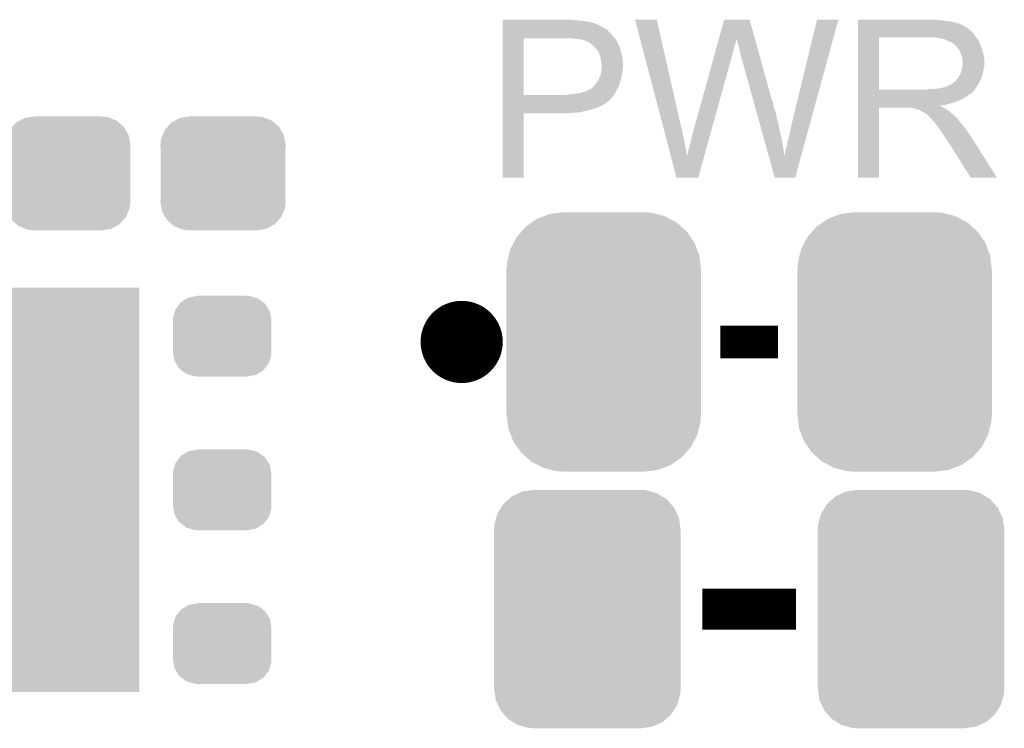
# Model space of a CAD drawing. Extents: x -1.4 to 24.2, y -3.9 to 53.4.
# Tile 16 of 56: x 11.5 to 17.6, y -0.7 to 3.6. Entities that reach past the tile are written whole.
import ezdxf

# ---------------------------------------------------------------- set-up
doc = ezdxf.new("R2010")
doc.units = 0
doc.layers.get('0').update_dxf_attribs({"linetype": 'CONTINUOUS'})
doc.layers.add('XSENSE_MTI-8_CLICK_V102_GTO', color=11, linetype='CONTINUOUS')
doc.layers.add('XSENSE_MTI-8_CLICK_V102_GTS', color=8, linetype='CONTINUOUS')

# ---------------------------------------------------------------- blocks, each defined once
blk = doc.blocks.new('CUSTOM_27')
for points in [[(-0.34504, 0.286174), (-0.320744, 0.31339), (0.348152, 0.286174), (0.317222, 0.31339)], [(-0.320744, 0.31339), (-0.298526, 0.325596), (0.317222, 0.31339), (0.30335, 0.325596)], [(-0.298526, 0.325596), (-0.268438, 0.342124), (0.30335, 0.325596), (0.2622, 0.342124)], [(-0.268438, 0.342124), (-0.233628, 0.347838), (0.2622, 0.342124), (0.247972, 0.347838)], [(-0.233628, 0.347838), (-0.20955, 0.35179), (0.247972, 0.347838), (0.20955, 0.35179)], [(-0.37475, 0.234078), (-0.360486, 0.26887), (0.377262, 0.234078), (0.357822, 0.26887)], [(-0.360486, 0.26887), (-0.34504, 0.286174), (0.357822, 0.26887), (0.348152, 0.286174)], [(-0.38735, 0.17526), (-0.383124, 0.213652), (0.38735, 0.17526), (0.380766, 0.213652)], [(-0.383124, 0.213652), (-0.37475, 0.234078), (0.380766, 0.213652), (0.377262, 0.234078)], [(-0.38608, 0.154124), (-0.38735, 0.17526), (0.38608, 0.154124), (0.38735, 0.17526)], [(-0.38608, -0.154124), (-0.38608, 0.154124), (0.38608, -0.154124), (0.38608, 0.154124)], [(-0.38735, -0.17526), (-0.38608, -0.154124), (0.38735, -0.17526), (0.38608, -0.154124)], [(-0.380764, -0.213652), (-0.38735, -0.17526), (0.383124, -0.213652), (0.38735, -0.17526)], [(-0.377262, -0.234078), (-0.380764, -0.213652), (0.374748, -0.234078), (0.383124, -0.213652)], [(-0.35782, -0.26887), (-0.377262, -0.234078), (0.360486, -0.26887), (0.374748, -0.234078)], [(-0.348152, -0.286174), (-0.35782, -0.26887), (0.345038, -0.286174), (0.360486, -0.26887)], [(-0.31722, -0.31339), (-0.348152, -0.286174), (0.320744, -0.31339), (0.345038, -0.286174)], [(-0.30335, -0.325596), (-0.31722, -0.31339), (0.298524, -0.325596), (0.320744, -0.31339)], [(-0.262198, -0.342124), (-0.30335, -0.325596), (0.268438, -0.342124), (0.298524, -0.325596)], [(-0.247972, -0.347838), (-0.262198, -0.342124), (0.233626, -0.347838), (0.268438, -0.342124)], [(-0.20955, -0.35179), (-0.247972, -0.347838), (0.20955, -0.35179), (0.233626, -0.347838)]]:
    blk.add_solid(points)
blk = doc.blocks.new('CUSTOM_97')
for points in [[(-0.20777, 0.23923), (-0.157486, 0.248168), (0.200324, 0.23923), (0.169202, 0.248168)], [(-0.157486, 0.248168), (-0.15367, 0.248846), (0.169202, 0.248168), (0.15367, 0.248846)], [(-0.15367, 0.248846), (-0.15367, 0.25019), (0.15367, 0.248846), (0.15367, 0.25019)], [(-0.288346, 0.167262), (-0.263218, 0.199814), (0.28593, 0.167262), (0.26581, 0.199814)], [(-0.263218, 0.199814), (-0.254768, 0.210758), (0.26581, 0.199814), (0.251368, 0.210758)], [(-0.254768, 0.210758), (-0.218054, 0.233), (0.251368, 0.210758), (0.222016, 0.233)], [(-0.218054, 0.233), (-0.20777, 0.23923), (0.222016, 0.233), (0.200324, 0.23923)], [(-0.303986, 0.114586), (-0.29256, 0.153072), (0.301898, 0.114586), (0.2947, 0.153072)], [(-0.29256, 0.153072), (-0.288346, 0.167262), (0.2947, 0.153072), (0.28593, 0.167262)], [(-0.3048, 0.09906), (-0.303986, 0.114586), (0.3048, 0.09906), (0.301898, 0.114586)], [(-0.30353, 0.079592), (-0.3048, 0.09906), (0.30353, 0.079592), (0.3048, 0.09906)], [(-0.30353, -0.079592), (-0.30353, 0.079592), (0.30353, -0.079592), (0.30353, 0.079592)], [(-0.3048, -0.09906), (-0.30353, -0.079592), (0.3048, -0.09906), (0.30353, -0.079592)], [(-0.301896, -0.114586), (-0.3048, -0.09906), (0.303986, -0.114586), (0.3048, -0.09906)], [(-0.2947, -0.153072), (-0.301896, -0.114586), (0.292558, -0.153072), (0.303986, -0.114586)], [(-0.285928, -0.167262), (-0.2947, -0.153072), (0.288346, -0.167262), (0.292558, -0.153072)], [(-0.26581, -0.199814), (-0.285928, -0.167262), (0.263216, -0.199814), (0.288346, -0.167262)], [(-0.251366, -0.210758), (-0.26581, -0.199814), (0.254768, -0.210758), (0.263216, -0.199814)], [(-0.222016, -0.233), (-0.251366, -0.210758), (0.218052, -0.233), (0.254768, -0.210758)], [(-0.200322, -0.23923), (-0.222016, -0.233), (0.20777, -0.23923), (0.218052, -0.233)], [(-0.169202, -0.248168), (-0.200322, -0.23923), (0.157484, -0.248168), (0.20777, -0.23923)], [(-0.15367, -0.248846), (-0.169202, -0.248168), (0.15367, -0.248846), (0.157484, -0.248168)], [(-0.15367, -0.25019), (-0.15367, -0.248846), (0.15367, -0.25019), (0.15367, -0.248846)]]:
    blk.add_solid(points)
blk = doc.blocks.new('RECTANGLE_83')
blk.add_solid([(0.8001, 1.24968), (0.8001, -1.24968), (-0.8001, 1.24968), (-0.8001, -1.24968)])
blk = doc.blocks.new('CUSTOM_98')
for points in [[(-0.333938, 0.790942), (-0.273256, 0.798498), (0.32361, 0.790942), (0.29379, 0.798498)], [(-0.273256, 0.798498), (-0.25019, 0.80137), (0.29379, 0.798498), (0.25019, 0.80137)], [(-0.482218, 0.71288), (-0.44566, 0.738152), (0.47841, 0.71288), (0.45012, 0.738152)], [(-0.44566, 0.738152), (-0.412794, 0.76087), (0.45012, 0.738152), (0.407388, 0.76087)], [(-0.412794, 0.76087), (-0.368484, 0.777768), (0.407388, 0.76087), (0.3756, 0.777768)], [(-0.368484, 0.777768), (-0.333938, 0.790942), (0.3756, 0.777768), (0.32361, 0.790942)], [(-0.538216, 0.649738), (-0.50967, 0.681926), (0.53514, 0.649738), (0.51306, 0.681926)], [(-0.50967, 0.681926), (-0.482218, 0.71288), (0.51306, 0.681926), (0.47841, 0.71288)], [(-0.577562, 0.575076), (-0.55793, 0.61233), (0.574852, 0.575076), (0.560798, 0.61233)], [(-0.55793, 0.61233), (-0.538216, 0.649738), (0.560798, 0.61233), (0.53514, 0.649738)], [(-0.587972, 0.533366), (-0.577562, 0.575076), (0.590586, 0.533366), (0.574852, 0.575076)], [(-0.60071, 0.44958), (-0.597996, 0.49319), (0.60071, 0.44958), (0.595442, 0.49319)], [(-0.597996, 0.49319), (-0.587972, 0.533366), (0.595442, 0.49319), (0.590586, 0.533366)], [(-0.60198, -0.44958), (-0.60198, 0.44958), (0.60198, -0.44958), (0.60198, 0.44958)], [(-0.59544, -0.49319), (-0.60071, -0.44958), (0.597996, -0.49319), (0.60071, -0.44958)], [(-0.590586, -0.533366), (-0.59544, -0.49319), (0.58797, -0.533366), (0.597996, -0.49319)], [(-0.57485, -0.575076), (-0.590586, -0.533366), (0.577562, -0.575076), (0.58797, -0.533366)], [(-0.560798, -0.61233), (-0.57485, -0.575076), (0.557928, -0.61233), (0.577562, -0.575076)], [(-0.535138, -0.649738), (-0.560798, -0.61233), (0.538216, -0.649738), (0.557928, -0.61233)], [(-0.51306, -0.681926), (-0.535138, -0.649738), (0.509668, -0.681926), (0.538216, -0.649738)], [(-0.478408, -0.71288), (-0.51306, -0.681926), (0.482218, -0.71288), (0.509668, -0.681926)], [(-0.45012, -0.738152), (-0.478408, -0.71288), (0.445658, -0.738152), (0.482218, -0.71288)], [(-0.407386, -0.76087), (-0.45012, -0.738152), (0.412794, -0.76087), (0.445658, -0.738152)], [(-0.3756, -0.777768), (-0.407386, -0.76087), (0.368482, -0.777768), (0.412794, -0.76087)], [(-0.323608, -0.790942), (-0.3756, -0.777768), (0.333938, -0.790942), (0.368482, -0.777768)], [(-0.29379, -0.798498), (-0.323608, -0.790942), (0.273254, -0.798498), (0.333938, -0.790942)], [(-0.25019, -0.80137), (-0.29379, -0.798498), (0.25019, -0.80137), (0.273254, -0.798498)]]:
    blk.add_solid(points)
blk = doc.blocks.new('CUSTOM_99')
for points in [[(-0.402214, 0.726492), (-0.346074, 0.73466), (0.392864, 0.726492), (0.36342, 0.73466)], [(-0.346074, 0.73466), (-0.33274, 0.7366), (0.36342, 0.73466), (0.33274, 0.7366)], [(-0.518606, 0.650592), (-0.486794, 0.678626), (0.515276, 0.650592), (0.490572, 0.678626)], [(-0.486794, 0.678626), (-0.465932, 0.697008), (0.490572, 0.678626), (0.461224, 0.697008)], [(-0.465932, 0.697008), (-0.425122, 0.715892), (0.461224, 0.697008), (0.431072, 0.715892)], [(-0.425122, 0.715892), (-0.402214, 0.726492), (0.431072, 0.715892), (0.392864, 0.726492)], [(-0.555872, 0.591092), (-0.53404, 0.625952), (0.55312, 0.591092), (0.536988, 0.625952)], [(-0.53404, 0.625952), (-0.518606, 0.650592), (0.536988, 0.625952), (0.515276, 0.650592)], [(-0.57464, 0.52344), (-0.563878, 0.562234), (0.572118, 0.52344), (0.566472, 0.562234)], [(-0.563878, 0.562234), (-0.555872, 0.591092), (0.566472, 0.562234), (0.55312, 0.591092)], [(-0.57658, 0.49276), (-0.57464, 0.52344), (0.57658, 0.49276), (0.572118, 0.52344)], [(-0.57658, -0.49276), (-0.57658, 0.49276), (0.57658, -0.49276), (0.57658, 0.49276)], [(-0.572116, -0.52344), (-0.57658, -0.49276), (0.57464, -0.52344), (0.57658, -0.49276)], [(-0.566472, -0.562234), (-0.572116, -0.52344), (0.563876, -0.562234), (0.57464, -0.52344)], [(-0.553118, -0.591092), (-0.566472, -0.562234), (0.555872, -0.591092), (0.563876, -0.562234)], [(-0.536988, -0.625952), (-0.553118, -0.591092), (0.534038, -0.625952), (0.555872, -0.591092)], [(-0.515274, -0.650592), (-0.536988, -0.625952), (0.518606, -0.650592), (0.534038, -0.625952)], [(-0.490572, -0.678626), (-0.515274, -0.650592), (0.486792, -0.678626), (0.518606, -0.650592)], [(-0.461222, -0.697008), (-0.490572, -0.678626), (0.465932, -0.697008), (0.486792, -0.678626)], [(-0.431072, -0.715892), (-0.461222, -0.697008), (0.42512, -0.715892), (0.465932, -0.697008)], [(-0.392862, -0.726492), (-0.431072, -0.715892), (0.402214, -0.726492), (0.42512, -0.715892)], [(-0.36342, -0.73466), (-0.392862, -0.726492), (0.346072, -0.73466), (0.402214, -0.726492)], [(-0.33274, -0.7366), (-0.36342, -0.73466), (0.33274, -0.7366), (0.346072, -0.73466)]]:
    blk.add_solid(points)

msp = doc.modelspace()

# ---------------------------------------------------------------- linework, layer by layer
at = {"layer": 'XSENSE_MTI-8_CLICK_V102_GTO', "const_width": 0.254}
msp.add_lwpolyline([(14.097, 1.651, 1), (14.351, 1.651, 1)], format="xyb", close=True, dxfattribs=at)
at = {"layer": 'XSENSE_MTI-8_CLICK_V102_GTO'}
for points, const_width in [([(15.8242, 1.651), (16.1798, 1.651)], 0.2032), ([(15.71244, 0), (16.29156, 0)], 0.254)]:
    msp.add_lwpolyline(points, dxfattribs=dict(at, const_width=const_width))
for points in [[(14.47802, 3.63982), (14.478022, 3.64236), (14.9225, 3.63982), (14.899638, 3.64236)], [(14.47802, 3.63474), (14.47802, 3.63982), (14.9733, 3.63474), (14.9225, 3.63982)], [(14.47802, 3.6322), (14.47802, 3.63474), (14.993622, 3.6322), (14.9733, 3.63474)], [(14.47802, 3.62966), (14.47802, 3.6322), (15.00632, 3.62966), (14.996162, 3.6322)], [(14.47802, 3.62712), (14.47802, 3.62966), (15.01902, 3.62712), (15.00632, 3.62966)], [(14.47802, 3.61696), (14.47802, 3.62712), (15.05458, 3.61696), (15.01902, 3.62712)], [(14.47802, 3.59664), (14.47802, 3.61696), (15.095218, 3.59664), (15.05458, 3.61696)], [(14.47802, 3.586478), (14.47802, 3.59664), (15.113, 3.586478), (15.095218, 3.59664)], [(15.295912, 3.642342), (15.295906, 3.642358), (15.430504, 3.642342), (15.295906, 3.642358)], [(15.464244, 3.002278), (15.295912, 3.642342), (15.57528, 3.002278), (15.430504, 3.642342)], [(15.814004, 3.522944), (15.847072, 3.642344), (16.03761, 3.522944), (16.004544, 3.642344)], [(15.847072, 3.642344), (15.847078, 3.64236), (16.004544, 3.642344), (15.847078, 3.64236)], [(16.2687, 3.01498), (16.42111, 3.642332), (16.381618, 3.01498), (16.553174, 3.642332)], [(16.42111, 3.642332), (16.421118, 3.64236), (16.553174, 3.642332), (16.421118, 3.64236)], [(16.67512, 3.63982), (16.675122, 3.64236), (17.18056, 3.63982), (17.15262, 3.64236)], [(16.67512, 3.63474), (16.67512, 3.63982), (17.213578, 3.63474), (17.18056, 3.63982)], [(16.67512, 3.6322), (16.67512, 3.63474), (17.2466, 3.6322), (17.213578, 3.63474)], [(16.67512, 3.62458), (16.67512, 3.6322), (17.277078, 3.62458), (17.2466, 3.6322)], [(16.67512, 3.6195), (16.67512, 3.62458), (17.292322, 3.6195), (17.277078, 3.62458)], [(16.67512, 3.61696), (16.67512, 3.6195), (17.305022, 3.61696), (17.292322, 3.6195)], [(16.67512, 3.616938), (16.67512, 3.61696), (17.30756, 3.616938), (17.305022, 3.61696)], [(16.67512, 3.614414), (16.67512, 3.616938), (17.307574, 3.614414), (17.30756, 3.616938)], [(16.67512, 3.60934), (16.67512, 3.614414), (17.31772, 3.60934), (17.307574, 3.614414)], [(16.67512, 3.604258), (16.67512, 3.60934), (17.330422, 3.604258), (17.31772, 3.60934)], [(16.67512, 3.5941), (16.67512, 3.604258), (17.34566, 3.5941), (17.330422, 3.604258)], [(16.67512, 3.5814), (16.67512, 3.5941), (17.36344, 3.5814), (17.34566, 3.5941)], [(14.478018, 3.54838), (14.47802, 3.57124), (15.15364, 3.54838), (15.130782, 3.57124)], [(14.478018, 3.53314), (14.478018, 3.54838), (15.16634, 3.53314), (15.15364, 3.54838)], [(14.478018, 3.52806), (14.478018, 3.53314), (15.170694, 3.52806), (15.16634, 3.53314)], [(14.47802, 3.58394), (14.47802, 3.586478), (15.115544, 3.58394), (15.113, 3.586478)], [(14.47802, 3.581396), (14.47802, 3.58394), (15.123162, 3.581396), (15.115544, 3.58394)], [(14.47802, 3.57124), (14.47802, 3.581396), (15.130782, 3.57124), (15.123162, 3.581396)], [(16.675112, 3.210582), (16.675118, 3.53312), (16.80464, 3.210582), (16.804642, 3.53312)], [(16.675118, 3.54584), (16.67512, 3.566158), (17.39646, 3.54584), (17.381222, 3.566158)], [(16.675118, 3.53314), (16.675118, 3.54584), (17.406338, 3.53314), (17.39646, 3.54584)], [(16.675118, 3.53312), (16.675118, 3.53314), (16.804642, 3.53312), (17.11198, 3.53314)], [(16.67512, 3.566158), (16.67512, 3.5814), (17.381222, 3.566158), (17.36344, 3.5814)], [(17.183102, 3.52806), (17.150082, 3.53314), (17.410288, 3.52806), (17.406338, 3.53314)], [(14.47801, 3.177562), (14.478018, 3.52806), (14.60754, 3.177562), (14.607562, 3.52806)], [(14.91234, 3.52552), (14.88694, 3.52806), (15.172872, 3.52552), (15.170694, 3.52806)], [(14.932662, 3.52298), (14.91234, 3.52552), (15.175048, 3.52298), (15.172872, 3.52552)], [(14.970762, 3.5179), (14.950442, 3.52298), (15.179402, 3.5179), (15.175048, 3.52298)], [(14.975844, 3.517898), (14.970762, 3.5179), (15.179404, 3.517898), (15.179402, 3.5179)], [(14.982618, 3.515358), (14.975844, 3.517898), (15.18158, 3.515358), (15.179404, 3.517898)], [(14.99616, 3.51028), (14.982618, 3.515358), (15.183838, 3.51028), (15.18158, 3.515358)], [(15.0114, 3.50266), (14.99616, 3.51028), (15.187226, 3.50266), (15.183838, 3.51028)], [(15.0241, 3.4925), (15.0114, 3.50266), (15.191742, 3.4925), (15.187226, 3.50266)], [(15.02728, 3.489956), (15.0241, 3.4925), (15.19428, 3.489956), (15.191742, 3.4925)], [(15.0368, 3.48234), (15.02728, 3.489956), (15.19682, 3.48234), (15.19428, 3.489956)], [(15.049498, 3.469642), (15.0368, 3.48234), (15.2019, 3.469642), (15.19682, 3.48234)], [(15.79854, 3.4671), (15.803464, 3.48488), (15.90802, 3.4671), (15.9131, 3.48488)], [(15.803464, 3.48488), (15.807684, 3.50012), (15.9131, 3.48488), (15.918178, 3.50012)], [(15.807684, 3.50012), (15.8112, 3.512818), (15.918178, 3.50012), (15.92072, 3.512818)], [(15.8112, 3.512818), (15.81331, 3.520434), (15.92072, 3.512818), (15.92072, 3.520434)], [(15.81331, 3.520434), (15.814004, 3.522944), (15.92072, 3.520434), (15.923222, 3.522944)], [(15.92326, 3.520444), (15.923222, 3.522944), (16.038302, 3.520444), (16.03761, 3.522944)], [(15.93088, 3.49758), (15.92326, 3.520444), (16.044634, 3.49758), (16.038302, 3.520444)], [(15.93596, 3.4798), (15.93088, 3.49758), (16.049558, 3.4798), (16.044634, 3.49758)], [(15.94104, 3.45948), (15.93596, 3.4798), (16.055184, 3.45948), (16.049558, 3.4798)], [(17.201742, 3.522976), (17.183102, 3.52806), (17.41424, 3.522976), (17.410288, 3.52806)], [(17.21104, 3.52044), (17.201742, 3.522976), (17.414262, 3.52044), (17.41424, 3.522976)], [(17.211068, 3.520426), (17.21104, 3.52044), (17.416786, 3.520426), (17.414262, 3.52044)], [(17.23136, 3.51028), (17.211068, 3.520426), (17.42186, 3.51028), (17.416786, 3.520426)], [(17.251682, 3.502658), (17.23136, 3.51028), (17.42491, 3.502658), (17.42186, 3.51028)], [(17.258454, 3.49758), (17.251682, 3.502658), (17.42694, 3.49758), (17.42491, 3.502658)], [(17.26184, 3.49504), (17.258454, 3.49758), (17.42803, 3.49504), (17.42694, 3.49758)], [(17.269464, 3.48996), (17.26184, 3.49504), (17.430206, 3.48996), (17.42803, 3.49504)], [(17.272006, 3.489954), (17.269464, 3.48996), (17.43021, 3.489954), (17.430206, 3.48996)], [(17.280892, 3.4798), (17.272006, 3.489954), (17.43456, 3.4798), (17.43021, 3.489954)], [(17.28978, 3.469642), (17.280892, 3.4798), (17.437946, 3.469642), (17.43456, 3.4798)], [(15.05204, 3.4671), (15.049498, 3.469642), (15.202748, 3.4671), (15.2019, 3.469642)], [(15.05713, 3.45948), (15.05204, 3.4671), (15.205286, 3.45948), (15.202748, 3.4671)], [(15.059666, 3.459468), (15.05713, 3.45948), (15.20529, 3.459468), (15.205286, 3.45948)], [(15.062564, 3.4544), (15.059666, 3.459468), (15.206978, 3.4544), (15.20529, 3.459468)], [(15.06982, 3.4417), (15.062564, 3.4544), (15.210156, 3.4417), (15.206978, 3.4544)], [(15.073632, 3.43408), (15.06982, 3.4417), (15.21206, 3.43408), (15.210156, 3.4417)], [(15.077442, 3.426458), (15.073632, 3.43408), (15.213754, 3.426458), (15.21206, 3.43408)], [(15.081252, 3.411218), (15.077442, 3.426458), (15.21714, 3.411218), (15.213754, 3.426458)], [(15.08252, 3.40614), (15.081252, 3.411218), (15.217648, 3.40614), (15.21714, 3.411218)], [(15.78236, 3.40868), (15.787988, 3.429), (15.89278, 3.40868), (15.89786, 3.429)], [(15.787988, 3.429), (15.792912, 3.44678), (15.89786, 3.429), (15.90294, 3.44678)], [(15.792912, 3.44678), (15.79854, 3.4671), (15.90294, 3.44678), (15.90802, 3.4671)], [(15.94612, 3.441702), (15.94104, 3.45948), (16.060108, 3.441702), (16.055184, 3.45948)], [(15.94866, 3.42646), (15.94612, 3.441702), (16.064328, 3.42646), (16.060108, 3.441702)], [(15.9512, 3.418842), (15.94866, 3.42646), (16.066438, 3.418842), (16.064328, 3.42646)], [(15.953738, 3.413764), (15.9512, 3.418842), (16.067844, 3.413764), (16.066438, 3.418842)], [(15.95374, 3.408682), (15.953738, 3.413764), (16.069252, 3.408682), (16.067844, 3.413764)], [(17.298852, 3.45694), (17.28978, 3.469642), (17.44218, 3.45694), (17.437946, 3.469642)], [(17.30248, 3.45186), (17.298852, 3.45694), (17.443706, 3.45186), (17.44218, 3.45694)], [(17.3101, 3.431542), (17.30248, 3.45186), (17.4498, 3.431542), (17.443706, 3.45186)], [(17.3101, 3.43154), (17.3101, 3.431542), (17.449802, 3.43154), (17.4498, 3.431542)], [(17.31772, 3.416296), (17.3101, 3.43154), (17.45285, 3.416296), (17.449802, 3.43154)], [(17.319172, 3.406138), (17.31772, 3.416296), (17.45488, 3.406138), (17.45285, 3.416296)], [(15.08506, 3.3909), (15.08252, 3.40614), (15.219172, 3.3909), (15.217648, 3.40614)], [(15.086076, 3.38582), (15.08506, 3.3909), (15.21968, 3.38582), (15.219172, 3.3909)], [(15.09014, 3.365498), (15.086076, 3.38582), (15.221528, 3.365498), (15.21968, 3.38582)], [(15.089504, 3.347718), (15.09014, 3.35534), (15.22222, 3.347718), (15.22222, 3.35534)], [(15.09014, 3.357882), (15.09014, 3.365498), (15.22222, 3.357882), (15.221528, 3.365498)], [(15.09014, 3.35534), (15.09014, 3.357882), (15.22222, 3.35534), (15.22222, 3.357882)], [(15.664182, 2.981962), (15.78236, 3.40868), (15.774398, 2.981962), (15.89278, 3.40868)], [(16.026316, 3.147056), (15.95374, 3.408682), (16.141702, 3.147056), (16.069252, 3.408682)], [(17.31772, 3.340102), (17.31917, 3.350258), (17.45234, 3.340102), (17.45488, 3.350258)], [(17.31917, 3.350258), (17.3228, 3.37566), (17.45488, 3.350258), (17.45488, 3.37566)], [(17.32026, 3.398518), (17.319172, 3.406138), (17.45488, 3.398518), (17.45488, 3.406138)], [(17.320262, 3.385818), (17.32026, 3.398518), (17.45488, 3.385818), (17.45488, 3.398518)], [(17.3228, 3.378196), (17.320262, 3.385818), (17.45488, 3.378196), (17.45488, 3.385818)], [(17.3228, 3.37566), (17.3228, 3.378196), (17.45488, 3.37566), (17.45488, 3.378196)], [(15.076874, 3.286758), (15.082518, 3.299458), (15.21206, 3.286758), (15.214176, 3.299458)], [(15.082518, 3.299458), (15.083026, 3.302), (15.214176, 3.299458), (15.2146, 3.302)], [(15.083026, 3.302), (15.0876, 3.324858), (15.2146, 3.302), (15.21917, 3.324858)], [(15.0876, 3.324858), (15.08781, 3.327398), (15.21917, 3.324858), (15.21968, 3.327398)], [(15.08781, 3.327398), (15.088658, 3.337558), (15.21968, 3.327398), (15.21968, 3.337558)], [(15.088658, 3.337558), (15.089504, 3.347718), (15.21968, 3.337558), (15.22222, 3.347718)], [(17.294858, 3.286758), (17.297398, 3.2893), (17.43964, 3.286758), (17.440332, 3.2893)], [(17.297398, 3.2893), (17.29994, 3.294378), (17.440332, 3.2893), (17.441718, 3.294378)], [(17.29994, 3.294378), (17.305018, 3.301998), (17.441718, 3.294378), (17.443796, 3.301998)], [(17.305018, 3.301998), (17.310098, 3.3147), (17.443796, 3.301998), (17.44726, 3.3147)], [(17.310098, 3.3147), (17.315178, 3.327398), (17.44726, 3.3147), (17.449798, 3.327398)], [(17.315178, 3.327398), (17.317718, 3.3401), (17.449798, 3.327398), (17.45234, 3.3401)], [(17.317718, 3.3401), (17.31772, 3.340102), (17.45234, 3.3401), (17.45234, 3.340102)], [(15.029174, 3.218178), (15.044418, 3.233418), (15.1892, 3.218178), (15.19573, 3.233418)], [(15.044418, 3.233418), (15.045942, 3.235958), (15.19573, 3.233418), (15.19682, 3.235958)], [(15.045942, 3.235958), (15.052038, 3.246118), (15.19682, 3.235958), (15.199722, 3.246118)], [(15.052038, 3.246118), (15.058134, 3.25374), (15.199722, 3.246118), (15.2019, 3.25374)], [(15.058134, 3.25374), (15.0622, 3.258822), (15.2019, 3.25374), (15.203462, 3.258822)], [(15.0622, 3.258822), (15.07236, 3.2766), (15.203462, 3.258822), (15.208934, 3.2766)], [(15.07236, 3.2766), (15.076874, 3.286758), (15.208934, 3.2766), (15.21206, 3.286758)], [(17.200882, 3.22326), (17.218656, 3.22834), (17.405774, 3.22326), (17.409162, 3.22834)], [(17.223734, 3.22834), (17.228818, 3.233416), (17.409162, 3.22834), (17.412122, 3.233416)], [(17.228818, 3.233416), (17.236442, 3.23596), (17.412122, 3.233416), (17.413606, 3.23596)], [(17.236442, 3.23596), (17.249138, 3.24104), (17.413606, 3.23596), (17.416568, 3.24104)], [(17.249138, 3.24104), (17.271364, 3.25882), (17.416568, 3.24104), (17.42694, 3.25882)], [(17.271364, 3.25882), (17.274538, 3.261358), (17.42694, 3.25882), (17.428092, 3.261358)], [(17.274538, 3.261358), (17.287238, 3.274058), (17.428092, 3.261358), (17.433866, 3.274058)], [(17.287238, 3.274058), (17.294858, 3.286758), (17.433866, 3.274058), (17.43964, 3.286758)], [(14.47801, 3.17754), (14.47801, 3.177562), (14.869158, 3.17754), (14.60754, 3.177562)], [(14.47801, 3.164838), (14.47801, 3.17754), (15.156178, 3.164838), (15.165252, 3.17754)], [(14.869158, 3.17754), (14.879318, 3.18008), (15.165252, 3.17754), (15.167066, 3.18008)], [(14.889478, 3.18008), (14.902168, 3.182618), (15.167066, 3.18008), (15.16888, 3.182618)], [(14.902168, 3.182618), (14.90218, 3.18262), (15.16888, 3.182618), (15.16888, 3.18262)], [(14.90218, 3.18262), (14.927582, 3.18516), (15.16888, 3.18262), (15.170332, 3.18516)], [(14.927582, 3.18516), (14.95806, 3.19024), (15.170332, 3.18516), (15.173234, 3.19024)], [(14.95806, 3.19024), (14.986, 3.197858), (15.173234, 3.19024), (15.177588, 3.197858)], [(14.986, 3.197858), (15.01394, 3.21056), (15.177588, 3.197858), (15.184846, 3.21056)], [(15.01394, 3.21056), (15.026636, 3.21564), (15.184846, 3.21056), (15.187748, 3.21564)], [(15.026636, 3.21564), (15.029174, 3.218178), (15.187748, 3.21564), (15.1892, 3.218178)], [(16.67511, 3.19786), (16.675112, 3.2004), (17.386294, 3.19786), (17.38884, 3.2004)], [(16.67511, 3.197846), (16.67511, 3.19786), (17.383754, 3.197846), (17.386294, 3.19786)], [(16.67511, 3.19278), (16.67511, 3.197846), (17.381218, 3.19278), (17.383754, 3.197846)], [(16.67511, 3.1877), (16.67511, 3.19278), (17.37614, 3.1877), (17.381218, 3.19278)], [(16.67511, 3.18262), (16.67511, 3.1877), (17.368518, 3.18262), (17.37614, 3.1877)], [(16.67511, 3.177538), (16.67511, 3.18262), (17.35836, 3.177538), (17.368518, 3.18262)], [(16.67511, 3.1623), (16.67511, 3.177538), (17.338038, 3.1623), (17.35836, 3.177538)], [(16.675112, 3.21056), (16.675112, 3.210582), (17.096738, 3.21056), (16.80464, 3.210582)], [(16.675112, 3.2004), (16.675112, 3.21056), (17.38884, 3.2004), (17.396968, 3.21056)], [(17.096738, 3.21056), (17.111978, 3.2131), (17.396968, 3.21056), (17.399, 3.2131)], [(17.132298, 3.2131), (17.178018, 3.21818), (17.399, 3.2131), (17.402386, 3.21818)], [(17.178018, 3.21818), (17.200882, 3.22326), (17.402386, 3.21818), (17.405774, 3.22326)], [(14.478008, 3.10642), (14.47801, 3.12166), (15.07744, 3.10642), (15.107918, 3.12166)], [(14.478008, 3.0988), (14.478008, 3.10642), (15.05966, 3.0988), (15.07744, 3.10642)], [(14.47801, 3.149594), (14.47801, 3.164838), (15.14094, 3.149594), (15.156178, 3.164838)], [(14.47801, 3.147054), (14.47801, 3.149594), (15.140934, 3.147054), (15.14094, 3.149594)], [(14.47801, 3.13944), (14.47801, 3.147054), (15.133316, 3.13944), (15.140934, 3.147054)], [(14.47801, 3.136896), (14.47801, 3.13944), (15.125698, 3.136896), (15.133316, 3.13944)], [(14.47801, 3.12928), (14.47801, 3.136896), (15.118078, 3.12928), (15.125698, 3.136896)], [(14.47801, 3.12166), (14.47801, 3.12928), (15.107918, 3.12166), (15.118078, 3.12928)], [(16.028428, 3.139438), (16.026316, 3.147056), (16.146782, 3.139438), (16.141702, 3.147056)], [(16.031246, 3.12928), (16.028428, 3.139438), (16.14932, 3.12928), (16.146782, 3.139438)], [(16.03477, 3.11658), (16.031246, 3.12928), (16.15186, 3.11658), (16.14932, 3.12928)], [(16.039702, 3.098798), (16.03477, 3.11658), (16.154402, 3.098798), (16.15186, 3.11658)], [(16.675108, 3.108958), (16.67511, 3.111466), (17.183104, 3.108958), (17.180592, 3.111466)], [(16.675108, 3.0988), (16.675108, 3.108958), (17.20342, 3.0988), (17.183104, 3.108958)], [(16.67511, 3.14706), (16.67511, 3.1623), (17.30756, 3.14706), (17.338038, 3.1623)], [(16.67511, 3.13182), (16.67511, 3.14706), (17.271998, 3.13182), (17.30756, 3.14706)], [(16.67511, 3.12674), (16.67511, 3.13182), (17.251682, 3.12674), (17.271998, 3.13182)], [(16.67511, 3.11912), (16.67511, 3.12674), (17.228818, 3.11912), (17.251682, 3.12674)], [(16.67511, 3.11404), (16.67511, 3.11912), (17.205958, 3.11404), (17.228818, 3.11912)], [(16.67511, 3.111466), (16.67511, 3.11404), (17.180592, 3.111466), (17.205958, 3.11404)], [(14.478, 2.667022), (14.478008, 3.063218), (14.607518, 2.667022), (14.60754, 3.063218)], [(14.478008, 3.08356), (14.478008, 3.0988), (15.013938, 3.08356), (15.05966, 3.0988)], [(14.478008, 3.07848), (14.478008, 3.08356), (14.98854, 3.07848), (15.013938, 3.08356)], [(14.478008, 3.07086), (14.478008, 3.07848), (14.960598, 3.07086), (14.98854, 3.07848)], [(14.478008, 3.06832), (14.478008, 3.07086), (14.93012, 3.06832), (14.960598, 3.07086)], [(14.478008, 3.06578), (14.478008, 3.06832), (14.89456, 3.06578), (14.93012, 3.06832)], [(14.478008, 3.06324), (14.478008, 3.06578), (14.856462, 3.06324), (14.89456, 3.06578)], [(14.478008, 3.063218), (14.478008, 3.06324), (14.60754, 3.063218), (14.856462, 3.06324)], [(16.044634, 3.081018), (16.039702, 3.098798), (16.16202, 3.081018), (16.154402, 3.098798)], [(16.05027, 3.0607), (16.044634, 3.081018), (16.1671, 3.0607), (16.16202, 3.081018)], [(16.057316, 3.0353), (16.05027, 3.0607), (16.17218, 3.0353), (16.1671, 3.0607)], [(16.6751, 2.667022), (16.675108, 3.098778), (16.804618, 2.667022), (16.80464, 3.098778)], [(16.675108, 3.098778), (16.675108, 3.0988), (16.80464, 3.098778), (16.997678, 3.0988)], [(17.007838, 3.09626), (16.997678, 3.0988), (17.208498, 3.09626), (17.20342, 3.0988)], [(17.023074, 3.093726), (17.020534, 3.09626), (17.212722, 3.093726), (17.208498, 3.09626)], [(17.025616, 3.09372), (17.023074, 3.093726), (17.212732, 3.09372), (17.212722, 3.093726)], [(17.048482, 3.0861), (17.025616, 3.09372), (17.225434, 3.0861), (17.212732, 3.09372)], [(17.058638, 3.083562), (17.048482, 3.0861), (17.229664, 3.083562), (17.225434, 3.0861)], [(17.062452, 3.08102), (17.058638, 3.083562), (17.2339, 3.08102), (17.229664, 3.083562)], [(17.073876, 3.073402), (17.062452, 3.08102), (17.243424, 3.073402), (17.2339, 3.08102)], [(17.081498, 3.070862), (17.073876, 3.073402), (17.246598, 3.070862), (17.243424, 3.073402)], [(17.084018, 3.07086), (17.081498, 3.070862), (17.2466, 3.07086), (17.246598, 3.070862)], [(17.08404, 3.068332), (17.084018, 3.07086), (17.24913, 3.068332), (17.2466, 3.07086)], [(17.096738, 3.060702), (17.08404, 3.068332), (17.25676, 3.060702), (17.24913, 3.068332)], [(17.096742, 3.060698), (17.096738, 3.060702), (17.256764, 3.060698), (17.25676, 3.060702)], [(17.099282, 3.058158), (17.096742, 3.060698), (17.26184, 3.058158), (17.256764, 3.060698)], [(17.129762, 3.027678), (17.099282, 3.058158), (17.29232, 3.027678), (17.26184, 3.058158)], [(15.465582, 2.997196), (15.464244, 3.002278), (15.57782, 2.997196), (15.57528, 3.002278)], [(15.466916, 2.992118), (15.465582, 2.997196), (15.577822, 2.992118), (15.57782, 2.997196)], [(15.470924, 2.97688), (15.466916, 2.992118), (15.582898, 2.97688), (15.577822, 2.992118)], [(16.064362, 3.0099), (16.057316, 3.0353), (16.1798, 3.0099), (16.17218, 3.0353)], [(16.072112, 2.98196), (16.064362, 3.0099), (16.18488, 2.98196), (16.1798, 3.0099)], [(16.25854, 2.9718), (16.2687, 3.01498), (16.36981, 2.9718), (16.381618, 3.01498)], [(17.137378, 3.02006), (17.129762, 3.027678), (17.298036, 3.02006), (17.29232, 3.027678)], [(17.145, 3.009902), (17.137378, 3.02006), (17.305654, 3.009902), (17.298036, 3.02006)], [(17.14754, 3.00736), (17.145, 3.009902), (17.30756, 3.00736), (17.305654, 3.009902)], [(17.150078, 3.00482), (17.14754, 3.00736), (17.309818, 3.00482), (17.30756, 3.00736)], [(17.16532, 2.9845), (17.150078, 3.00482), (17.32788, 2.9845), (17.309818, 3.00482)], [(17.18056, 2.96418), (17.16532, 2.9845), (17.342104, 2.96418), (17.32788, 2.9845)], [(15.473596, 2.96672), (15.470924, 2.97688), (15.58544, 2.96672), (15.582898, 2.97688)], [(15.476936, 2.95402), (15.473596, 2.96672), (15.58798, 2.95402), (15.58544, 2.96672)], [(15.480944, 2.93878), (15.476936, 2.95402), (15.59052, 2.93878), (15.58798, 2.95402)], [(15.48896, 2.9083), (15.480944, 2.93878), (15.59814, 2.9083), (15.59052, 2.93878)], [(15.6464, 2.91592), (15.648942, 2.931162), (15.756076, 2.91592), (15.760306, 2.931162)], [(15.648942, 2.931162), (15.65402, 2.943862), (15.760306, 2.931162), (15.763828, 2.943862)], [(15.65402, 2.943862), (15.659102, 2.96926), (15.763828, 2.943862), (15.770874, 2.96926)], [(15.659102, 2.96926), (15.66164, 2.97688), (15.770874, 2.96926), (15.772988, 2.97688)], [(15.66164, 2.97688), (15.664182, 2.981962), (15.772988, 2.97688), (15.774398, 2.981962)], [(16.087614, 2.92608), (16.072112, 2.98196), (16.19758, 2.92608), (16.18488, 2.98196)], [(16.104524, 2.86512), (16.087614, 2.92608), (16.21028, 2.86512), (16.19758, 2.92608)], [(16.24076, 2.895602), (16.25092, 2.931158), (16.348974, 2.895602), (16.358698, 2.931158)], [(16.25092, 2.931158), (16.25854, 2.9718), (16.358698, 2.931158), (16.36981, 2.9718)], [(17.183948, 2.9591), (17.18056, 2.96418), (17.34566, 2.9591), (17.342104, 2.96418)], [(17.202574, 2.93116), (17.183948, 2.9591), (17.36598, 2.93116), (17.34566, 2.9591)], [(17.21104, 2.91846), (17.202574, 2.93116), (17.374038, 2.91846), (17.36598, 2.93116)], [(15.497644, 2.87528), (15.48896, 2.9083), (15.60322, 2.87528), (15.59814, 2.9083)], [(15.506996, 2.83972), (15.497644, 2.87528), (15.61084, 2.83972), (15.60322, 2.87528)], [(15.63116, 2.852422), (15.63878, 2.8829), (15.738462, 2.852422), (15.746916, 2.8829)], [(15.63878, 2.8829), (15.6464, 2.91592), (15.746916, 2.8829), (15.756076, 2.91592)], [(16.122034, 2.801996), (16.104524, 2.86512), (16.220402, 2.801996), (16.21028, 2.86512)], [(16.230602, 2.84988), (16.23568, 2.86512), (16.33647, 2.84988), (16.340638, 2.86512)], [(16.23568, 2.86512), (16.24076, 2.895602), (16.340638, 2.86512), (16.348974, 2.895602)], [(17.22374, 2.900682), (17.21104, 2.91846), (17.385318, 2.900682), (17.374038, 2.91846)], [(17.233898, 2.882902), (17.22374, 2.900682), (17.396598, 2.882902), (17.385318, 2.900682)], [(17.241518, 2.87528), (17.233898, 2.882902), (17.401434, 2.87528), (17.396598, 2.882902)], [(17.244062, 2.8702), (17.241518, 2.87528), (17.404658, 2.8702), (17.401434, 2.87528)], [(17.371058, 2.66701), (17.244062, 2.8702), (17.533574, 2.66701), (17.404658, 2.8702)], [(15.516958, 2.801842), (15.506996, 2.83972), (15.61846, 2.801842), (15.61084, 2.83972)], [(15.552416, 2.667016), (15.516958, 2.801842), (15.687026, 2.667016), (15.72443, 2.801842)], [(15.61846, 2.801842), (15.618462, 2.804164), (15.72443, 2.801842), (15.725074, 2.804164)], [(15.618462, 2.804164), (15.621, 2.809242), (15.725074, 2.804164), (15.726482, 2.809242)], [(15.621, 2.809242), (15.62354, 2.816864), (15.726482, 2.809242), (15.728596, 2.816864)], [(15.62354, 2.827022), (15.626082, 2.839722), (15.731414, 2.827022), (15.734938, 2.839722)], [(15.62354, 2.816864), (15.62354, 2.827022), (15.728596, 2.816864), (15.731414, 2.827022)], [(15.626082, 2.839722), (15.63116, 2.852422), (15.734938, 2.839722), (15.738462, 2.852422)], [(16.159476, 2.667016), (16.122034, 2.801996), (16.286466, 2.667016), (16.323376, 2.801996)], [(16.220402, 2.801996), (16.220446, 2.804166), (16.323376, 2.801996), (16.32397, 2.804166)], [(16.220446, 2.804166), (16.22298, 2.806706), (16.32397, 2.804166), (16.324664, 2.806706)], [(16.22298, 2.806706), (16.222982, 2.811782), (16.324664, 2.806706), (16.326052, 2.811782)], [(16.222982, 2.811782), (16.22552, 2.819404), (16.326052, 2.811782), (16.328138, 2.819404)], [(16.22552, 2.827022), (16.22806, 2.83718), (16.33022, 2.827022), (16.332998, 2.83718)], [(16.22552, 2.819404), (16.22552, 2.827022), (16.328138, 2.819404), (16.33022, 2.827022)], [(16.22806, 2.83718), (16.230602, 2.84988), (16.332998, 2.83718), (16.33647, 2.84988)], [(14.607518, 2.667), (14.478, 2.667022), (14.607518, 2.667), (14.607518, 2.667022)], [(15.687022, 2.667), (15.552416, 2.667016), (15.687022, 2.667), (15.687026, 2.667016)], [(16.286462, 2.667), (16.159476, 2.667016), (16.286462, 2.667), (16.286466, 2.667016)], [(16.804618, 2.667), (16.6751, 2.667022), (16.804618, 2.667), (16.804618, 2.667022)], [(17.53358, 2.667), (17.533574, 2.66701), (17.53358, 2.667), (17.371058, 2.66701)]]:
    msp.add_solid(points, dxfattribs=at)

# ---------------------------------------------------------------- block references
at = {"layer": 'XSENSE_MTI-8_CLICK_V102_GTS'}
for name, p in [('CUSTOM_27', (11.78814, 2.6924)), ('CUSTOM_27', (12.74826, 2.6924)), ('CUSTOM_98', (15.10284, 1.651)), ('CUSTOM_98', (16.90116, 1.651)), ('RECTANGLE_83', (11.43, 0.7366)), ('CUSTOM_97', (12.74318, 1.68656)), ('CUSTOM_97', (12.74318, 0.7366)), ('CUSTOM_99', (15.00124, 0)), ('CUSTOM_99', (17.00276, 0)), ('CUSTOM_97', (12.74318, -0.21336))]:
    msp.add_blockref(name, p, dxfattribs=at)

doc.saveas('drawing.dxf')
